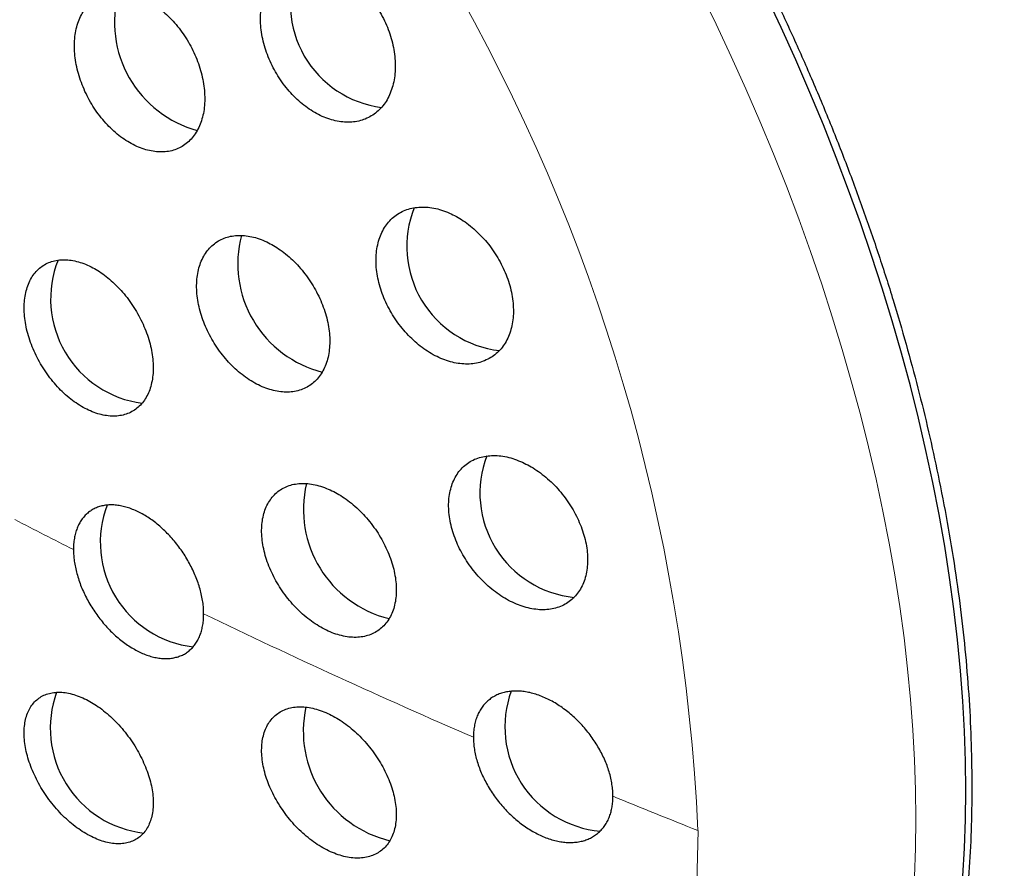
# Model space of a CAD drawing. Header units: millimetres. Extents: x 8 to 913, y 12 to 937.
# Tile 30 of 73: x 856 to 868, y 343 to 353. Entities that reach past the tile are written whole.
import ezdxf

# ---------------------------------------------------------------- set-up
doc = ezdxf.new("R2010")
doc.units = ezdxf.units.MM

msp = doc.modelspace()

# ---------------------------------------------------------------- linework, layer by layer
at = {"color": 252, "linetype": 'Continuous', "lineweight": 0, "flags": 128}
for points in [[(864.396, 353.656), (864.579, 353.282), (864.756, 352.905), (864.927, 352.527), (865.092, 352.148), (865.25, 351.767), (865.401, 351.386), (865.546, 351.004), (865.684, 350.622), (865.815, 350.239), (865.939, 349.857), (866.056, 349.475), (866.165, 349.094), (866.268, 348.714), (866.363, 348.336), (866.451, 347.958), (866.531, 347.583), (866.604, 347.209), (866.67, 346.838), (866.727, 346.469), (866.778, 346.103), (866.82, 345.74), (866.855, 345.38), (866.882, 345.024), (866.901, 344.671), (866.913, 344.323), (866.917, 343.979), (866.913, 343.639), (866.901, 343.304)], [(864.367, 343.845), (864.363, 343.54), (864.353, 343.239)]]:
    msp.add_lwpolyline(points, dxfattribs=at)
at = {"color": 7, "linetype": 'Continuous', "lineweight": 30, "flags": 128}
msp.add_lwpolyline([(867.466, 343.311), (867.486, 343.641), (867.497, 343.976), (867.501, 344.316), (867.497, 344.66), (867.486, 345.009), (867.466, 345.361), (867.439, 345.717), (867.404, 346.077), (867.362, 346.44), (867.312, 346.806), (867.254, 347.175), (867.188, 347.546), (867.116, 347.92), (867.035, 348.295), (866.947, 348.673), (866.852, 349.052), (866.75, 349.432), (866.64, 349.813), (866.523, 350.194), (866.399, 350.577), (866.268, 350.959), (866.13, 351.341), (865.985, 351.723), (865.834, 352.105), (865.676, 352.485), (865.511, 352.864), (865.34, 353.242), (865.163, 353.619)], dxfattribs=at)
at = {"color": 252, "linetype": 'Continuous', "lineweight": 0}
for centre, radius, start, end in [((842.33, 342.848), 22.059, 2.5908, 57.4092), ((894.016, 420.063), 81.759, 242.58665, 243.12566), ((896.853, 425.899), 88.248, 244.29892, 246.55254), ((899.509, 432.088), 94.983, 247.63771, 248.28538)]:
    msp.add_arc(centre, radius, start, end, dxfattribs=at)
at = {"color": 7, "linetype": 'Continuous', "lineweight": 30}
for centre, radius, start, end in [((860.821, 353.524), 1.226, 157.4451, 262.6648), ((858.852, 353.307), 1.314, 164.7098, 254.8193), ((862.187, 350.682), 1.228, 158.3679, 263.2599), ((860.288, 350.48), 1.307, 165.3252, 255.9227), ((858.022, 350.068), 1.231, 158.3504, 262.6193), ((863.04, 347.794), 1.225, 159.068, 264.2694), ((861.064, 347.603), 1.314, 166.6219, 256.3668), ((858.604, 347.219), 1.232, 159.2937, 263.212), ((858.021, 345.043), 1.234, 159.9908, 263.481), ((863.331, 345.058), 1.224, 159.9183, 264.9582), ((861.064, 345.008), 1.316, 167.5361, 256.7519)]:
    msp.add_arc(centre, radius, start, end, dxfattribs=at)
for points, knots in [([(881.385, 340.069), (881.385, 340.13), (881.385, 340.247), (881.384, 340.412), (881.383, 340.559), (881.382, 340.69), (881.38, 340.803), (881.379, 340.899), (881.377, 340.978), (881.376, 341.04), (881.375, 341.089), (881.375, 341.13), (881.374, 341.169), (881.373, 341.215), (881.371, 341.271), (881.37, 341.34), (881.368, 341.413), (881.366, 341.493), (881.363, 341.581), (881.361, 341.672), (881.357, 341.768), (881.354, 341.868), (881.35, 341.978), (881.346, 342.091), (881.341, 342.198), (881.336, 342.309), (881.331, 342.429), (881.324, 342.563), (881.318, 342.692), (881.311, 342.811), (881.305, 342.92), (881.299, 343.025), (881.291, 343.143), (881.282, 343.283), (881.271, 343.449), (881.257, 343.63), (881.242, 343.824), (881.229, 343.99), (881.217, 344.119), (881.21, 344.201), (881.204, 344.273), (881.197, 344.341), (881.191, 344.409), (881.184, 344.479), (881.177, 344.549), (881.169, 344.631), (881.159, 344.728), (881.148, 344.839), (881.135, 344.951), (881.124, 345.055), (881.112, 345.155), (881.101, 345.251), (881.091, 345.341), (881.081, 345.417), (881.072, 345.493), (881.061, 345.581), (881.048, 345.682), (881.034, 345.789), (881.02, 345.892), (881.006, 345.993), (880.991, 346.1), (880.976, 346.206), (880.961, 346.309), (880.946, 346.407), (880.93, 346.507), (880.915, 346.606), (880.902, 346.688), (880.891, 346.757), (880.881, 346.818), (880.871, 346.877), (880.862, 346.93), (880.854, 346.978), (880.846, 347.028), (880.836, 347.084), (880.826, 347.145), (880.812, 347.224), (880.793, 347.33), (880.769, 347.458), (880.744, 347.592), (880.718, 347.726), (880.692, 347.86), (880.666, 347.989), (880.644, 348.099), (880.624, 348.193), (880.606, 348.279), (880.588, 348.361), (880.571, 348.44), (880.554, 348.519), (880.532, 348.617), (880.505, 348.734), (880.475, 348.866), (880.442, 349.003), (880.413, 349.123), (880.385, 349.235), (880.363, 349.325), (880.344, 349.401), (880.326, 349.47), (880.308, 349.542), (880.285, 349.629), (880.263, 349.711), (880.245, 349.779), (880.232, 349.828), (880.219, 349.877), (880.203, 349.933), (880.186, 349.995), (880.169, 350.056), (880.154, 350.111), (880.14, 350.16), (880.127, 350.205), (880.115, 350.248), (880.101, 350.296), (880.083, 350.357), (880.064, 350.423), (880.044, 350.491), (880.023, 350.561), (880.001, 350.634), (879.979, 350.706), (879.96, 350.769), (879.943, 350.825), (879.925, 350.88), (879.907, 350.937), (879.888, 350.998), (879.87, 351.055), (879.854, 351.104), (879.84, 351.148), (879.826, 351.19), (879.813, 351.231), (879.797, 351.279), (879.777, 351.341), (879.754, 351.408), (879.732, 351.473), (879.714, 351.528), (879.695, 351.583), (879.673, 351.648), (879.649, 351.716), (879.629, 351.775), (879.613, 351.82), (879.599, 351.859), (879.584, 351.901), (879.567, 351.949), (879.546, 352.006), (879.525, 352.066), (879.505, 352.119), (879.489, 352.163), (879.475, 352.202), (879.46, 352.242), (879.443, 352.289), (879.421, 352.346), (879.398, 352.406), (879.377, 352.462), (879.358, 352.511), (879.34, 352.56), (879.318, 352.615), (879.292, 352.682), (879.263, 352.758), (879.232, 352.834), (879.205, 352.902), (879.18, 352.965), (879.153, 353.03), (879.122, 353.106), (879.09, 353.185), (879.059, 353.258), (879.033, 353.321), (879.009, 353.378), (878.984, 353.436), (878.957, 353.5), (878.927, 353.569), (878.896, 353.64), (878.867, 353.706), (878.842, 353.763), (878.819, 353.815), (878.793, 353.873), (878.761, 353.946), (878.72, 354.035), (878.677, 354.13), (878.635, 354.22), (878.598, 354.299), (878.564, 354.373), (878.527, 354.45), (878.49, 354.528), (878.452, 354.607), (878.415, 354.684), (878.379, 354.757), (878.34, 354.836), (878.297, 354.922), (878.248, 355.02), (878.194, 355.127), (878.134, 355.243), (878.073, 355.362), (878.014, 355.472), (877.964, 355.567), (877.92, 355.65), (877.878, 355.726), (877.834, 355.808), (877.784, 355.898), (877.731, 355.994), (877.678, 356.088), (877.618, 356.194), (877.55, 356.314), (877.471, 356.449), (877.387, 356.593), (877.303, 356.734), (877.22, 356.871), (877.147, 356.991), (877.077, 357.102), (877.007, 357.214), (876.933, 357.331), (876.852, 357.457), (876.764, 357.592), (876.668, 357.737), (876.571, 357.883), (876.479, 358.018), (876.388, 358.149), (876.297, 358.281), (876.201, 358.415), (876.104, 358.551), (876.001, 358.692), (875.861, 358.882), (875.687, 359.113), (875.487, 359.37), (875.292, 359.615), (875.096, 359.854), (874.89, 360.101), (874.667, 360.359), (874.425, 360.632), (874.171, 360.909), (873.911, 361.185), (873.651, 361.451), (873.393, 361.708), (873.136, 361.957), (872.891, 362.186), (872.658, 362.398), (872.438, 362.593), (872.216, 362.786), (871.991, 362.975), (871.766, 363.16), (871.537, 363.343), (871.319, 363.513), (871.108, 363.673), (870.91, 363.82), (870.711, 363.964), (870.51, 364.107), (870.307, 364.247), (870.108, 364.38), (869.914, 364.508), (869.723, 364.631), (869.53, 364.753), (869.336, 364.872), (869.141, 364.988), (868.945, 365.103), (868.741, 365.219), (868.532, 365.335), (868.321, 365.449), (868.119, 365.555), (867.924, 365.655), (867.736, 365.748), (867.551, 365.838), (867.379, 365.919), (867.221, 365.993), (867.072, 366.06), (866.914, 366.13), (866.746, 366.202), (866.577, 366.274), (866.415, 366.34), (866.266, 366.4), (866.128, 366.454), (865.994, 366.506), (865.859, 366.556), (865.72, 366.608), (865.571, 366.661), (865.421, 366.713), (865.276, 366.763), (865.147, 366.806), (865.025, 366.845), (864.909, 366.882), (864.794, 366.918), (864.678, 366.953), (864.558, 366.989), (864.431, 367.026), (864.299, 367.064), (864.173, 367.098), (864.056, 367.13), (863.947, 367.158), (863.839, 367.186), (863.726, 367.214), (863.6, 367.245), (863.463, 367.278), (863.32, 367.31), (863.188, 367.339), (863.067, 367.365), (862.965, 367.386), (862.872, 367.405), (862.786, 367.422), (862.69, 367.44), (862.588, 367.459), (862.489, 367.477), (862.398, 367.493), (862.316, 367.507), (862.235, 367.521), (862.149, 367.535), (862.051, 367.55), (861.942, 367.567), (861.825, 367.584), (861.714, 367.6), (861.616, 367.613), (861.525, 367.624), (861.427, 367.637), (861.314, 367.65), (861.191, 367.664), (861.07, 367.677), (860.964, 367.687), (860.875, 367.696), (860.793, 367.703), (860.704, 367.711), (860.604, 367.719), (860.5, 367.727), (860.4, 367.734), (860.314, 367.739), (860.237, 367.744), (860.161, 367.748), (860.077, 367.753), (859.983, 367.758), (859.886, 367.762), (859.796, 367.765), (859.717, 367.768), (859.643, 367.77), (859.567, 367.772), (859.481, 367.774), (859.386, 367.776), (859.292, 367.777), (859.208, 367.778), (859.135, 367.778), (859.065, 367.778), (858.99, 367.778), (858.851, 367.777), (858.669, 367.774), (858.427, 367.767), (858.205, 367.759), (857.96, 367.746), (857.739, 367.732), (857.499, 367.714), (857.306, 367.698), (857.144, 367.682), (857.018, 367.669), (856.886, 367.655), (856.753, 367.64), (856.629, 367.625), (856.5, 367.608), (856.388, 367.593), (856.3, 367.581), (856.25, 367.574), (856.204, 367.567), (856.154, 367.56), (856.096, 367.551), (856.029, 367.541), (855.956, 367.529), (855.884, 367.518), (855.814, 367.506), (855.744, 367.495), (855.637, 367.476), (855.505, 367.453), (855.346, 367.423), (855.191, 367.393), (855.035, 367.362), (854.874, 367.328), (854.723, 367.295), (854.562, 367.259), (854.401, 367.221), (854.222, 367.178), (854.026, 367.128), (853.84, 367.079), (853.646, 367.027), (853.474, 366.978), (853.312, 366.931), (853.183, 366.892), (853.078, 366.86), (852.978, 366.829), (852.871, 366.795), (852.761, 366.76), (852.647, 366.723), (852.539, 366.687), (852.446, 366.655), (852.38, 366.633), (852.336, 366.618), (852.287, 366.601), (852.23, 366.58), (852.169, 366.559), (852.115, 366.54), (852.069, 366.523), (852.024, 366.507), (851.973, 366.488), (851.917, 366.468), (851.859, 366.446), (851.804, 366.426), (851.756, 366.408), (851.711, 366.391), (851.662, 366.372), (851.602, 366.349), (851.537, 366.324), (851.477, 366.3), (851.422, 366.279), (851.364, 366.255), (851.299, 366.229), (851.238, 366.205), (851.186, 366.184), (851.144, 366.166), (851.102, 366.149), (851.054, 366.129), (850.995, 366.105), (850.926, 366.075), (850.857, 366.046), (850.796, 366.02), (850.746, 365.998), (850.703, 365.98), (850.661, 365.961), (850.611, 365.939), (850.55, 365.912), (850.49, 365.885), (850.438, 365.862), (850.391, 365.841), (850.338, 365.817), (850.278, 365.789), (850.219, 365.762), (850.169, 365.739), (850.116, 365.715), (850.054, 365.685), (849.98, 365.65), (849.908, 365.616), (849.84, 365.583), (849.78, 365.554), (849.722, 365.525), (849.667, 365.498), (849.617, 365.473), (849.572, 365.451), (849.527, 365.428), (849.457, 365.394), (849.373, 365.351), (849.285, 365.306), (849.215, 365.269), (849.152, 365.236), (849.079, 365.198), (849, 365.156), (848.923, 365.115), (848.86, 365.081), (848.803, 365.05), (848.752, 365.022), (848.706, 364.997), (848.668, 364.976), (848.633, 364.956), (848.594, 364.935), (848.549, 364.91), (848.495, 364.879), (848.428, 364.841), (848.348, 364.796), (848.29, 364.762), (848.259, 364.744)], [0, 0, 0, 0, 0.003851, 0.007337, 0.010461, 0.013224, 0.015626, 0.01767, 0.019355, 0.020682, 0.021656, 0.022491, 0.023312, 0.024122, 0.025462, 0.026915, 0.028494, 0.030197, 0.032028, 0.034143, 0.036064, 0.038213, 0.04059, 0.043169, 0.045521, 0.047501, 0.050376, 0.053306, 0.056187, 0.05877, 0.061073, 0.063329, 0.065588, 0.068808, 0.07247, 0.076502, 0.080662, 0.08529, 0.087409, 0.089203, 0.090708, 0.092187, 0.093696, 0.095235, 0.096789, 0.098345, 0.100667, 0.103234, 0.105721, 0.108094, 0.11015, 0.112407, 0.114496, 0.11615, 0.117547, 0.11954, 0.122004, 0.124366, 0.126654, 0.128903, 0.131156, 0.133823, 0.136042, 0.138036, 0.140469, 0.142788, 0.144707, 0.145952, 0.147406, 0.148801, 0.149982, 0.150968, 0.15204, 0.153319, 0.154775, 0.156101, 0.15866, 0.161941, 0.164791, 0.167663, 0.171021, 0.173885, 0.176324, 0.178424, 0.180264, 0.182172, 0.183941, 0.185605, 0.187502, 0.190547, 0.193561, 0.196361, 0.199691, 0.201861, 0.203959, 0.205766, 0.207014, 0.208623, 0.210603, 0.21288, 0.21419, 0.215206, 0.216183, 0.217493, 0.219005, 0.220373, 0.221577, 0.222725, 0.223718, 0.224561, 0.22554, 0.226892, 0.22875, 0.230089, 0.231534, 0.233415, 0.235031, 0.236391, 0.237691, 0.238747, 0.240104, 0.24157, 0.24285, 0.24394, 0.244867, 0.245848, 0.246712, 0.247683, 0.249063, 0.250844, 0.252251, 0.253426, 0.254523, 0.255979, 0.257819, 0.259046, 0.259983, 0.260829, 0.261719, 0.262762, 0.2641, 0.26555, 0.266758, 0.267676, 0.268515, 0.269366, 0.270362, 0.271675, 0.273186, 0.274437, 0.275396, 0.276534, 0.277679, 0.279126, 0.281025, 0.282752, 0.284258, 0.285567, 0.286984, 0.288681, 0.29063, 0.292301, 0.293604, 0.294831, 0.296139, 0.297506, 0.299079, 0.300805, 0.302279, 0.303486, 0.304626, 0.305751, 0.307407, 0.309482, 0.311754, 0.313785, 0.31548, 0.317085, 0.31876, 0.320621, 0.322327, 0.324078, 0.325766, 0.327218, 0.329375, 0.33154, 0.333875, 0.336561, 0.339371, 0.341891, 0.34407, 0.345798, 0.347499, 0.349277, 0.351373, 0.353626, 0.35581, 0.357815, 0.360903, 0.364004, 0.367111, 0.370771, 0.37377, 0.376594, 0.379089, 0.381529, 0.384425, 0.387236, 0.390374, 0.393917, 0.397451, 0.400661, 0.403539, 0.406769, 0.410028, 0.413188, 0.416476, 0.420219, 0.42696, 0.433242, 0.439096, 0.44505, 0.451024, 0.457599, 0.464647, 0.471871, 0.47907, 0.486248, 0.493068, 0.49974, 0.506519, 0.512044, 0.517572, 0.523101, 0.528629, 0.534153, 0.53943, 0.545126, 0.549709, 0.5543, 0.5589, 0.56351, 0.568131, 0.572696, 0.576915, 0.581138, 0.585401, 0.589655, 0.593901, 0.598062, 0.602331, 0.607027, 0.611368, 0.615701, 0.619766, 0.623541, 0.627376, 0.631204, 0.634145, 0.637067, 0.640301, 0.643739, 0.647197, 0.65052, 0.65345, 0.656086, 0.658767, 0.661429, 0.664072, 0.666997, 0.670194, 0.672907, 0.675479, 0.677757, 0.680003, 0.682247, 0.684429, 0.686702, 0.689194, 0.691789, 0.694283, 0.696482, 0.69849, 0.700506, 0.70267, 0.704956, 0.707706, 0.710503, 0.713043, 0.715212, 0.717373, 0.718854, 0.720447, 0.722265, 0.724256, 0.726211, 0.727871, 0.729357, 0.730797, 0.732449, 0.7342, 0.736279, 0.738602, 0.740764, 0.742457, 0.744083, 0.745879, 0.747964, 0.750366, 0.752732, 0.754754, 0.756229, 0.757701, 0.759328, 0.761198, 0.763257, 0.765119, 0.766725, 0.768054, 0.769406, 0.770953, 0.772722, 0.774639, 0.776295, 0.77773, 0.779059, 0.780377, 0.781943, 0.783812, 0.785655, 0.787193, 0.788468, 0.789702, 0.791051, 0.792627, 0.797431, 0.801126, 0.806079, 0.809764, 0.814711, 0.81839, 0.823114, 0.825435, 0.827412, 0.830175, 0.832782, 0.834834, 0.837113, 0.840019, 0.841124, 0.842005, 0.842849, 0.843707, 0.844781, 0.846126, 0.847445, 0.848916, 0.850164, 0.851363, 0.852879, 0.856199, 0.858789, 0.861895, 0.864979, 0.867637, 0.87102, 0.873608, 0.876752, 0.88021, 0.883874, 0.887945, 0.890969, 0.894968, 0.897932, 0.900352, 0.902427, 0.904066, 0.906185, 0.908664, 0.910477, 0.912854, 0.91502, 0.91592, 0.916702, 0.917621, 0.918795, 0.920105, 0.921169, 0.921989, 0.922823, 0.923844, 0.925007, 0.926159, 0.927276, 0.928232, 0.929024, 0.929956, 0.931141, 0.932633, 0.933796, 0.934731, 0.935912, 0.937299, 0.938609, 0.939563, 0.940416, 0.941167, 0.94206, 0.94328, 0.94472, 0.946236, 0.947447, 0.948424, 0.949281, 0.950031, 0.950995, 0.952317, 0.9537, 0.954677, 0.955475, 0.956537, 0.957918, 0.959175, 0.960127, 0.960969, 0.962404, 0.963976, 0.965505, 0.96686, 0.968147, 0.969224, 0.970463, 0.971529, 0.972354, 0.973207, 0.974366, 0.976672, 0.978469, 0.979832, 0.981066, 0.982448, 0.984419, 0.985992, 0.987343, 0.988409, 0.989583, 0.990557, 0.991309, 0.991988, 0.992816, 0.993737, 0.994873, 0.996296, 0.998005, 1, 1, 1, 1]), ([(856.481, 363.822), (856.617, 363.738), (856.888, 363.572), (857.294, 363.302), (857.699, 363.017), (858.103, 362.716), (858.501, 362.401), (858.894, 362.074), (859.282, 361.735), (859.665, 361.382), (860.047, 361.014), (860.427, 360.63), (860.803, 360.232), (861.173, 359.822), (861.537, 359.399), (861.892, 358.969), (862.237, 358.531), (862.573, 358.086), (862.901, 357.632), (863.223, 357.166), (863.538, 356.69), (863.845, 356.203), (864.142, 355.71), (864.429, 355.211), (864.704, 354.708), (864.967, 354.204), (865.217, 353.699), (865.456, 353.19), (865.685, 352.675), (865.903, 352.155), (866.11, 351.63), (866.304, 351.105), (866.485, 350.579), (866.652, 350.056), (866.804, 349.537), (866.942, 349.024), (867.068, 348.513), (867.141, 348.174), (867.177, 348.005)], [0, 0, 0, 0, 0.028031, 0.056014, 0.083985, 0.111983, 0.140027, 0.167531, 0.195005, 0.222483, 0.25, 0.278035, 0.30602, 0.333991, 0.361985, 0.390027, 0.417531, 0.445005, 0.472483, 0.5, 0.528035, 0.55602, 0.583991, 0.611985, 0.640027, 0.667531, 0.695005, 0.722483, 0.75, 0.778035, 0.80602, 0.833991, 0.861985, 0.890024, 0.917525, 0.944999, 0.972479, 1, 1, 1, 1]), ([(860.113, 353.931), (860.084, 353.944), (860.024, 353.969), (859.935, 353.993), (859.847, 354.005), (859.762, 354.005), (859.68, 353.994), (859.603, 353.971), (859.531, 353.936), (859.466, 353.89), (859.407, 353.833), (859.357, 353.766), (859.316, 353.691), (859.283, 353.607), (859.261, 353.516), (859.249, 353.42), (859.246, 353.319), (859.254, 353.215), (859.272, 353.11), (859.3, 353.004), (859.337, 352.9), (859.382, 352.798), (859.436, 352.7), (859.497, 352.606), (859.564, 352.519), (859.637, 352.438), (859.715, 352.366), (859.797, 352.302), (859.882, 352.247), (859.969, 352.202), (860.057, 352.169), (860.145, 352.146), (860.231, 352.135), (860.316, 352.135), (860.397, 352.147), (860.474, 352.171), (860.545, 352.207), (860.61, 352.254), (860.668, 352.311), (860.718, 352.378), (860.759, 352.455), (860.79, 352.539), (860.812, 352.63), (860.824, 352.727), (860.825, 352.828), (860.817, 352.932), (860.798, 353.037), (860.77, 353.143), (860.733, 353.247), (860.687, 353.349), (860.632, 353.447), (860.571, 353.54), (860.503, 353.627), (860.43, 353.707), (860.352, 353.779), (860.272, 353.841), (860.192, 353.892), (860.14, 353.918), (860.113, 353.931)], [0, 0, 0, 0, 0.01803, 0.036119, 0.05415, 0.072174, 0.090256, 0.108281, 0.126425, 0.144626, 0.16277, 0.180963, 0.199214, 0.217407, 0.235509, 0.253669, 0.27177, 0.289683, 0.307653, 0.325564, 0.343274, 0.361041, 0.378751, 0.396335, 0.413975, 0.43156, 0.449147, 0.46679, 0.484379, 0.502094, 0.519866, 0.537583, 0.555498, 0.573469, 0.591385, 0.609486, 0.627645, 0.645746, 0.663939, 0.68219, 0.700382, 0.718527, 0.736731, 0.754875, 0.772854, 0.790891, 0.808869, 0.826638, 0.844464, 0.862233, 0.879843, 0.897509, 0.915119, 0.932689, 0.950315, 0.967886, 0.983943, 1, 1, 1, 1]), ([(857.895, 353.573), (857.866, 353.586), (857.809, 353.612), (857.723, 353.637), (857.639, 353.652), (857.557, 353.654), (857.479, 353.644), (857.405, 353.623), (857.336, 353.591), (857.274, 353.547), (857.219, 353.492), (857.171, 353.428), (857.132, 353.355), (857.102, 353.273), (857.081, 353.184), (857.07, 353.09), (857.069, 352.99), (857.077, 352.888), (857.095, 352.783), (857.123, 352.678), (857.159, 352.573), (857.204, 352.471), (857.256, 352.371), (857.316, 352.277), (857.382, 352.187), (857.454, 352.105), (857.53, 352.03), (857.61, 351.964), (857.693, 351.908), (857.777, 351.861), (857.863, 351.825), (857.948, 351.801), (858.031, 351.788), (858.113, 351.786), (858.191, 351.796), (858.264, 351.818), (858.332, 351.851), (858.394, 351.896), (858.449, 351.951), (858.496, 352.016), (858.534, 352.09), (858.564, 352.172), (858.584, 352.261), (858.595, 352.356), (858.595, 352.456), (858.586, 352.558), (858.568, 352.663), (858.54, 352.769), (858.503, 352.873), (858.458, 352.976), (858.405, 353.075), (858.344, 353.169), (858.278, 353.258), (858.206, 353.34), (858.129, 353.414), (858.051, 353.477), (857.973, 353.531), (857.921, 353.559), (857.895, 353.573)], [0, 0, 0, 0, 0.017937, 0.035932, 0.05387, 0.071803, 0.089793, 0.107727, 0.125735, 0.143801, 0.16181, 0.179866, 0.19798, 0.216035, 0.234061, 0.252144, 0.270169, 0.288099, 0.306087, 0.324016, 0.341829, 0.359699, 0.377511, 0.395236, 0.413018, 0.430744, 0.448449, 0.466211, 0.483916, 0.501677, 0.519494, 0.537256, 0.555123, 0.573047, 0.590915, 0.608895, 0.626932, 0.644912, 0.662961, 0.681067, 0.699116, 0.71716, 0.735261, 0.753304, 0.77127, 0.789293, 0.807257, 0.825106, 0.843012, 0.860861, 0.878607, 0.89641, 0.914156, 0.931858, 0.949617, 0.96732, 0.98366, 1, 1, 1, 1]), ([(861.458, 351.072), (861.427, 351.084), (861.366, 351.109), (861.275, 351.132), (861.186, 351.143), (861.099, 351.143), (861.017, 351.131), (860.939, 351.107), (860.868, 351.072), (860.803, 351.026), (860.745, 350.969), (860.697, 350.903), (860.657, 350.828), (860.628, 350.745), (860.608, 350.656), (860.598, 350.561), (860.599, 350.462), (860.61, 350.361), (860.631, 350.258), (860.662, 350.155), (860.701, 350.053), (860.75, 349.954), (860.806, 349.857), (860.87, 349.766), (860.94, 349.681), (861.016, 349.601), (861.096, 349.53), (861.181, 349.467), (861.268, 349.413), (861.358, 349.37), (861.448, 349.337), (861.538, 349.315), (861.626, 349.304), (861.712, 349.305), (861.794, 349.318), (861.871, 349.343), (861.942, 349.379), (862.007, 349.425), (862.063, 349.483), (862.112, 349.55), (862.151, 349.625), (862.18, 349.709), (862.199, 349.798), (862.208, 349.893), (862.206, 349.992), (862.194, 350.094), (862.173, 350.197), (862.142, 350.3), (862.101, 350.401), (862.053, 350.501), (861.996, 350.597), (861.932, 350.688), (861.861, 350.773), (861.785, 350.851), (861.704, 350.922), (861.622, 350.983), (861.539, 351.033), (861.485, 351.059), (861.458, 351.072)], [0, 0, 0, 0, 0.018143, 0.036343, 0.054487, 0.072626, 0.090823, 0.108963, 0.127157, 0.14541, 0.163603, 0.181736, 0.199928, 0.21806, 0.236019, 0.254036, 0.271993, 0.289744, 0.307552, 0.325303, 0.342904, 0.360563, 0.378165, 0.39574, 0.41337, 0.430946, 0.448625, 0.466359, 0.484039, 0.501908, 0.519833, 0.537703, 0.555769, 0.573892, 0.591958, 0.610141, 0.628383, 0.646566, 0.664734, 0.68296, 0.701127, 0.71915, 0.737231, 0.755253, 0.773067, 0.790939, 0.808752, 0.826388, 0.844081, 0.861718, 0.879285, 0.896908, 0.914475, 0.932108, 0.949797, 0.967432, 0.983716, 1, 1, 1, 1]), ([(859.32, 350.734), (859.29, 350.747), (859.231, 350.773), (859.144, 350.797), (859.058, 350.811), (858.975, 350.812), (858.896, 350.802), (858.821, 350.781), (858.753, 350.747), (858.691, 350.703), (858.637, 350.649), (858.591, 350.585), (858.553, 350.512), (858.525, 350.432), (858.507, 350.344), (858.499, 350.251), (858.5, 350.154), (858.511, 350.053), (858.532, 349.95), (858.563, 349.847), (858.602, 349.745), (858.65, 349.645), (858.705, 349.548), (858.768, 349.455), (858.837, 349.368), (858.911, 349.287), (858.99, 349.214), (859.073, 349.149), (859.158, 349.094), (859.245, 349.048), (859.333, 349.014), (859.42, 348.99), (859.505, 348.977), (859.588, 348.976), (859.667, 348.987), (859.741, 349.009), (859.809, 349.043), (859.87, 349.088), (859.924, 349.143), (859.97, 349.207), (860.006, 349.281), (860.034, 349.362), (860.051, 349.45), (860.059, 349.543), (860.057, 349.641), (860.045, 349.742), (860.024, 349.844), (859.992, 349.947), (859.953, 350.049), (859.904, 350.15), (859.848, 350.246), (859.785, 350.339), (859.716, 350.426), (859.641, 350.506), (859.562, 350.578), (859.481, 350.641), (859.4, 350.694), (859.346, 350.721), (859.32, 350.734)], [0, 0, 0, 0, 0.018027, 0.036113, 0.05414, 0.072166, 0.090249, 0.108275, 0.126331, 0.144445, 0.162501, 0.180524, 0.198605, 0.216627, 0.234552, 0.252536, 0.270461, 0.288269, 0.306135, 0.323943, 0.341666, 0.359446, 0.377169, 0.394875, 0.412638, 0.430344, 0.448109, 0.465929, 0.483694, 0.501566, 0.519494, 0.537366, 0.55535, 0.573391, 0.591374, 0.609425, 0.627532, 0.645582, 0.663624, 0.681724, 0.699765, 0.717727, 0.735746, 0.753706, 0.771551, 0.789452, 0.807296, 0.825039, 0.842839, 0.860583, 0.878285, 0.896044, 0.913746, 0.931485, 0.94928, 0.967019, 0.983509, 1, 1, 1, 1]), ([(857.264, 350.444), (857.235, 350.457), (857.179, 350.483), (857.094, 350.509), (857.011, 350.525), (856.931, 350.528), (856.855, 350.52), (856.784, 350.501), (856.719, 350.47), (856.66, 350.428), (856.608, 350.376), (856.565, 350.314), (856.53, 350.243), (856.504, 350.164), (856.487, 350.078), (856.48, 349.986), (856.482, 349.89), (856.494, 349.79), (856.515, 349.688), (856.546, 349.585), (856.585, 349.482), (856.632, 349.382), (856.687, 349.284), (856.748, 349.19), (856.816, 349.101), (856.889, 349.019), (856.966, 348.945), (857.047, 348.878), (857.13, 348.821), (857.215, 348.774), (857.3, 348.737), (857.384, 348.711), (857.467, 348.697), (857.546, 348.694), (857.622, 348.703), (857.693, 348.724), (857.758, 348.755), (857.816, 348.798), (857.867, 348.851), (857.91, 348.913), (857.945, 348.984), (857.97, 349.064), (857.986, 349.15), (857.993, 349.242), (857.99, 349.339), (857.977, 349.439), (857.956, 349.541), (857.925, 349.644), (857.885, 349.747), (857.837, 349.847), (857.782, 349.945), (857.72, 350.038), (857.652, 350.127), (857.579, 350.208), (857.501, 350.282), (857.422, 350.347), (857.342, 350.401), (857.29, 350.429), (857.264, 350.444)], [0, 0, 0, 0, 0.017946, 0.035949, 0.053895, 0.07184, 0.089842, 0.107787, 0.125745, 0.143761, 0.16172, 0.179664, 0.197665, 0.215609, 0.233509, 0.251467, 0.269367, 0.287215, 0.30512, 0.322968, 0.340777, 0.358642, 0.376451, 0.394252, 0.412109, 0.42991, 0.447737, 0.46562, 0.483447, 0.501322, 0.519254, 0.53713, 0.555056, 0.573038, 0.590964, 0.60892, 0.626933, 0.644889, 0.662842, 0.680851, 0.698803, 0.71672, 0.734694, 0.75261, 0.770474, 0.788395, 0.806258, 0.824076, 0.841952, 0.85977, 0.877569, 0.895425, 0.913224, 0.931039, 0.948911, 0.966727, 0.983363, 1, 1, 1, 1]), ([(862.29, 348.165), (862.26, 348.177), (862.198, 348.202), (862.106, 348.224), (862.016, 348.236), (861.93, 348.235), (861.847, 348.223), (861.77, 348.2), (861.7, 348.165), (861.636, 348.119), (861.581, 348.064), (861.535, 347.998), (861.498, 347.925), (861.471, 347.844), (861.454, 347.757), (861.447, 347.665), (861.451, 347.568), (861.465, 347.469), (861.489, 347.369), (861.522, 347.268), (861.564, 347.169), (861.615, 347.071), (861.674, 346.977), (861.74, 346.887), (861.813, 346.802), (861.891, 346.724), (861.974, 346.654), (862.061, 346.591), (862.15, 346.538), (862.242, 346.495), (862.333, 346.462), (862.424, 346.44), (862.514, 346.429), (862.6, 346.43), (862.682, 346.443), (862.759, 346.467), (862.829, 346.503), (862.892, 346.549), (862.946, 346.605), (862.992, 346.671), (863.029, 346.745), (863.055, 346.826), (863.071, 346.914), (863.077, 347.007), (863.073, 347.103), (863.058, 347.202), (863.034, 347.303), (863, 347.403), (862.957, 347.503), (862.906, 347.6), (862.846, 347.694), (862.78, 347.784), (862.707, 347.868), (862.628, 347.945), (862.545, 348.016), (862.46, 348.076), (862.375, 348.127), (862.319, 348.152), (862.29, 348.165)], [0, 0, 0, 0, 0.018185, 0.036427, 0.054612, 0.072797, 0.091041, 0.109226, 0.127385, 0.145602, 0.163761, 0.181766, 0.199829, 0.217833, 0.23563, 0.253484, 0.27128, 0.288906, 0.30659, 0.324216, 0.341785, 0.35941, 0.37698, 0.394625, 0.412325, 0.429971, 0.447793, 0.46567, 0.483493, 0.501517, 0.519599, 0.537624, 0.555791, 0.574016, 0.592183, 0.610368, 0.62861, 0.646793, 0.664858, 0.682981, 0.701045, 0.718908, 0.736828, 0.75469, 0.77236, 0.790087, 0.807756, 0.825327, 0.842954, 0.860526, 0.878132, 0.895795, 0.913402, 0.931162, 0.948978, 0.966739, 0.983369, 1, 1, 1, 1]), ([(867.177, 348.005), (867.214, 347.821), (867.287, 347.452), (867.376, 346.906), (867.45, 346.366), (867.506, 345.834), (867.546, 345.308), (867.568, 344.79), (867.574, 344.28), (867.564, 343.781), (867.536, 343.294), (867.491, 342.818), (867.43, 342.354), (867.351, 341.901), (867.257, 341.462), (867.145, 341.038), (867.018, 340.629), (866.875, 340.235), (866.716, 339.857), (866.54, 339.494), (866.35, 339.149), (866.144, 338.821), (865.925, 338.512), (865.69, 338.222), (865.442, 337.95), (865.179, 337.697), (864.903, 337.464), (864.613, 337.252), (864.396, 337.108), (864.273, 337.041), (864.253, 337.031)], [0, 0, 0, 0, 0.036882, 0.073651, 0.110363, 0.147074, 0.183838, 0.22071, 0.257597, 0.294369, 0.331082, 0.367792, 0.404553, 0.441421, 0.478307, 0.515079, 0.551792, 0.588502, 0.625263, 0.662131, 0.699017, 0.735789, 0.772503, 0.809212, 0.845973, 0.882841, 0.919727, 0.9565, 0.993213, 1, 1, 1, 1]), ([(860.063, 347.832), (860.033, 347.845), (859.973, 347.87), (859.885, 347.894), (859.799, 347.908), (859.716, 347.909), (859.637, 347.9), (859.564, 347.879), (859.496, 347.846), (859.436, 347.803), (859.384, 347.75), (859.34, 347.687), (859.305, 347.616), (859.28, 347.537), (859.264, 347.451), (859.259, 347.361), (859.263, 347.265), (859.278, 347.167), (859.301, 347.067), (859.334, 346.966), (859.377, 346.866), (859.427, 346.768), (859.485, 346.672), (859.55, 346.581), (859.622, 346.495), (859.698, 346.415), (859.78, 346.343), (859.865, 346.279), (859.952, 346.224), (860.04, 346.178), (860.129, 346.144), (860.217, 346.12), (860.303, 346.107), (860.386, 346.106), (860.465, 346.117), (860.538, 346.139), (860.605, 346.172), (860.664, 346.216), (860.716, 346.27), (860.759, 346.333), (860.794, 346.405), (860.818, 346.484), (860.833, 346.57), (860.838, 346.661), (860.833, 346.756), (860.818, 346.855), (860.794, 346.955), (860.76, 347.056), (860.717, 347.156), (860.667, 347.254), (860.608, 347.349), (860.542, 347.44), (860.471, 347.526), (860.393, 347.605), (860.312, 347.677), (860.229, 347.739), (860.145, 347.792), (860.09, 347.819), (860.063, 347.832)], [0, 0, 0, 0, 0.018048, 0.036154, 0.054203, 0.072252, 0.090359, 0.108409, 0.126429, 0.144508, 0.162528, 0.18045, 0.19843, 0.216352, 0.234157, 0.25202, 0.269825, 0.287546, 0.305324, 0.323046, 0.340753, 0.358516, 0.376223, 0.39399, 0.411813, 0.42958, 0.447456, 0.465388, 0.483263, 0.50125, 0.519293, 0.53728, 0.555331, 0.57344, 0.591491, 0.609531, 0.627629, 0.645669, 0.663627, 0.681643, 0.699601, 0.717442, 0.73534, 0.75318, 0.770921, 0.788719, 0.80646, 0.824162, 0.841921, 0.859624, 0.877364, 0.895161, 0.912903, 0.930742, 0.948637, 0.966477, 0.983238, 1, 1, 1, 1]), ([(858.582, 346.381), (858.582, 346.404), (858.581, 346.45), (858.573, 346.521), (858.559, 346.596), (858.541, 346.671), (858.517, 346.747), (858.489, 346.822), (858.455, 346.897), (858.417, 346.972), (858.375, 347.044), (858.33, 347.115), (858.28, 347.183), (858.227, 347.248), (858.171, 347.31), (858.113, 347.368), (858.053, 347.421), (857.99, 347.47), (857.927, 347.514), (857.864, 347.552), (857.799, 347.585), (857.734, 347.612), (857.671, 347.633), (857.609, 347.648), (857.547, 347.656), (857.488, 347.658), (857.431, 347.653), (857.377, 347.642), (857.326, 347.625), (857.278, 347.601), (857.235, 347.571), (857.196, 347.536), (857.161, 347.495), (857.131, 347.449), (857.106, 347.398), (857.086, 347.342), (857.071, 347.282), (857.06, 347.213), (857.059, 347.162), (857.058, 347.134)], [0, 0, 0, 0, 0.0262721, 0.0527268, 0.0797575, 0.1069872, 0.1332592, 0.1600002, 0.1867413, 0.2139673, 0.2402761, 0.2670531, 0.2938302, 0.3210913, 0.3474753, 0.374329, 0.4011827, 0.4285222, 0.454976, 0.481613, 0.5088278, 0.5362421, 0.5627296, 0.5894011, 0.6166533, 0.6441062, 0.6705764, 0.6972309, 0.7244676, 0.7519058, 0.7783151, 0.8051993, 0.8320835, 0.8594599, 0.8857917, 0.9125966, 0.9394015, 0.9666965, 1, 1, 1, 1]), ([(857.058, 347.134), (857.059, 347.101), (857.061, 347.046), (857.073, 346.964), (857.088, 346.89), (857.109, 346.814), (857.134, 346.738), (857.165, 346.663), (857.2, 346.588), (857.239, 346.514), (857.283, 346.442), (857.33, 346.373), (857.381, 346.306), (857.435, 346.242), (857.492, 346.181), (857.551, 346.125), (857.612, 346.074), (857.675, 346.027), (857.739, 345.985), (857.803, 345.949), (857.867, 345.918), (857.932, 345.894), (857.995, 345.875), (858.057, 345.864), (858.117, 345.858), (858.176, 345.859), (858.232, 345.866), (858.284, 345.88), (858.334, 345.899), (858.38, 345.925), (858.422, 345.958), (858.459, 345.995), (858.492, 346.038), (858.52, 346.086), (858.543, 346.139), (858.56, 346.194), (858.573, 346.253), (858.581, 346.315), (858.582, 346.359), (858.582, 346.381)], [0, 0, 0, 0, 0.037627, 0.063882, 0.09032, 0.117332, 0.144542, 0.170815, 0.19727, 0.224298, 0.251523, 0.277857, 0.304372, 0.331461, 0.358748, 0.385159, 0.411752, 0.438921, 0.466289, 0.49276, 0.519414, 0.546647, 0.57408, 0.600568, 0.627239, 0.654492, 0.681946, 0.708399, 0.735037, 0.762256, 0.789678, 0.81606, 0.842627, 0.869774, 0.897123, 0.92242, 0.94788, 0.973852, 1, 1, 1, 1]), ([(846.871, 345.469), (846.925, 345.374), (847.002, 345.242), (847.118, 345.048), (847.218, 344.884), (847.339, 344.688), (847.467, 344.485), (847.604, 344.272), (847.748, 344.054), (847.897, 343.832), (848.051, 343.608), (848.21, 343.382), (848.373, 343.156), (848.541, 342.929), (848.711, 342.703), (848.885, 342.478), (849.063, 342.253), (849.243, 342.031), (849.426, 341.81), (849.613, 341.591), (849.801, 341.374), (849.993, 341.159), (850.187, 340.947), (850.383, 340.738), (850.582, 340.531), (850.783, 340.328), (850.986, 340.127), (851.191, 339.93), (851.398, 339.736), (851.606, 339.546), (851.817, 339.359), (852.03, 339.176), (852.244, 338.996), (852.459, 338.821), (852.677, 338.649), (852.895, 338.481), (853.115, 338.318), (853.336, 338.159), (853.559, 338.004), (853.783, 337.853), (854.007, 337.707), (854.233, 337.566), (854.46, 337.429), (854.687, 337.297), (854.916, 337.17), (855.145, 337.048), (855.374, 336.93), (855.604, 336.818), (855.835, 336.711), (856.065, 336.609), (856.296, 336.512), (856.528, 336.421), (856.759, 336.335), (856.99, 336.255), (857.221, 336.18), (857.451, 336.111), (857.682, 336.047), (857.911, 335.989), (858.14, 335.937), (858.369, 335.89), (858.596, 335.85), (858.823, 335.815), (859.048, 335.786), (859.272, 335.763), (859.495, 335.746), (859.717, 335.734), (859.937, 335.729), (860.155, 335.729), (860.372, 335.736), (860.587, 335.748), (860.8, 335.766), (861.011, 335.79), (861.22, 335.819), (861.427, 335.855), (861.632, 335.896), (861.835, 335.943), (862.035, 335.995), (862.233, 336.054), (862.428, 336.118), (862.621, 336.187), (862.811, 336.262), (862.999, 336.343), (863.184, 336.43), (863.366, 336.522), (863.505, 336.597), (863.583, 336.642), (863.602, 336.654)], [0, 0, 0, 0, 0.013406, 0.018786, 0.027726, 0.037006, 0.04696, 0.057351, 0.068084, 0.079082, 0.090291, 0.101672, 0.113194, 0.124834, 0.136574, 0.1484, 0.160301, 0.172267, 0.184291, 0.196366, 0.208487, 0.22065, 0.232851, 0.245087, 0.257355, 0.269653, 0.281978, 0.29433, 0.306706, 0.319105, 0.331526, 0.343967, 0.356428, 0.368908, 0.381405, 0.393919, 0.406449, 0.418994, 0.431553, 0.444125, 0.45671, 0.469305, 0.481911, 0.494525, 0.507147, 0.519774, 0.532406, 0.545039, 0.557673, 0.570305, 0.582933, 0.595555, 0.608167, 0.620768, 0.633355, 0.645924, 0.658474, 0.671001, 0.683502, 0.695974, 0.708415, 0.720822, 0.733193, 0.745526, 0.757819, 0.770071, 0.78228, 0.794446, 0.806569, 0.818649, 0.830687, 0.842684, 0.854641, 0.86656, 0.878444, 0.890296, 0.902119, 0.913917, 0.925692, 0.93745, 0.949195, 0.960931, 0.972662, 0.984395, 0.996134, 1, 1, 1, 1]), ([(857.209, 345.379), (857.181, 345.392), (857.124, 345.419), (857.041, 345.445), (856.96, 345.462), (856.883, 345.467), (856.81, 345.46), (856.742, 345.443), (856.681, 345.415), (856.627, 345.376), (856.58, 345.327), (856.542, 345.269), (856.513, 345.202), (856.492, 345.127), (856.482, 345.046), (856.48, 344.958), (856.488, 344.866), (856.505, 344.77), (856.532, 344.672), (856.567, 344.572), (856.611, 344.473), (856.663, 344.375), (856.722, 344.279), (856.788, 344.187), (856.859, 344.1), (856.935, 344.018), (857.015, 343.945), (857.098, 343.878), (857.183, 343.821), (857.268, 343.774), (857.353, 343.736), (857.436, 343.71), (857.517, 343.694), (857.595, 343.69), (857.667, 343.697), (857.734, 343.715), (857.795, 343.744), (857.849, 343.783), (857.895, 343.833), (857.932, 343.892), (857.961, 343.959), (857.981, 344.034), (857.991, 344.116), (857.992, 344.204), (857.984, 344.297), (857.966, 344.393), (857.939, 344.491), (857.902, 344.591), (857.858, 344.69), (857.806, 344.788), (857.746, 344.884), (857.68, 344.975), (857.609, 345.062), (857.532, 345.143), (857.452, 345.216), (857.371, 345.281), (857.289, 345.336), (857.236, 345.365), (857.209, 345.379)], [0, 0, 0, 0, 0.017879, 0.035815, 0.053694, 0.071576, 0.089514, 0.107395, 0.125238, 0.143139, 0.160982, 0.178789, 0.196652, 0.214459, 0.232261, 0.250119, 0.267921, 0.285751, 0.303638, 0.321469, 0.339349, 0.357286, 0.375167, 0.393096, 0.411083, 0.429013, 0.44697, 0.464984, 0.482941, 0.500891, 0.518899, 0.536849, 0.554761, 0.57273, 0.590642, 0.608501, 0.626417, 0.644276, 0.662091, 0.679963, 0.697778, 0.715578, 0.733433, 0.751233, 0.769051, 0.786926, 0.804744, 0.822608, 0.840529, 0.858392, 0.876308, 0.894281, 0.912197, 0.930149, 0.948159, 0.966111, 0.983055, 1, 1, 1, 1]), ([(863.372, 344.248), (863.371, 344.27), (863.37, 344.315), (863.361, 344.387), (863.347, 344.46), (863.328, 344.534), (863.303, 344.608), (863.273, 344.681), (863.237, 344.755), (863.198, 344.827), (863.153, 344.897), (863.105, 344.965), (863.052, 345.032), (862.996, 345.095), (862.937, 345.154), (862.875, 345.21), (862.811, 345.261), (862.744, 345.308), (862.677, 345.35), (862.608, 345.386), (862.538, 345.417), (862.469, 345.442), (862.4, 345.461), (862.333, 345.473), (862.266, 345.48), (862.202, 345.479), (862.14, 345.472), (862.082, 345.459), (862.027, 345.44), (861.975, 345.414), (861.928, 345.382), (861.886, 345.345), (861.848, 345.302), (861.816, 345.255), (861.789, 345.202), (861.768, 345.146), (861.752, 345.085), (861.741, 345.016), (861.74, 344.965), (861.739, 344.938)], [0, 0, 0, 0, 0.025984, 0.052149, 0.078885, 0.105819, 0.131802, 0.158246, 0.184691, 0.211611, 0.237735, 0.264318, 0.290901, 0.317956, 0.344373, 0.371255, 0.398136, 0.425495, 0.452188, 0.479064, 0.506519, 0.534173, 0.561003, 0.58802, 0.615626, 0.643437, 0.670201, 0.697154, 0.724702, 0.752458, 0.778982, 0.80599, 0.832998, 0.86051, 0.886728, 0.913422, 0.940116, 0.967306, 1, 1, 1, 1]), ([(860.034, 345.217), (860.005, 345.23), (859.945, 345.255), (859.858, 345.279), (859.773, 345.294), (859.691, 345.296), (859.614, 345.287), (859.542, 345.267), (859.477, 345.236), (859.419, 345.195), (859.37, 345.144), (859.329, 345.083), (859.297, 345.014), (859.274, 344.938), (859.262, 344.855), (859.259, 344.766), (859.266, 344.673), (859.283, 344.577), (859.309, 344.479), (859.345, 344.38), (859.389, 344.282), (859.442, 344.184), (859.502, 344.09), (859.569, 343.999), (859.642, 343.914), (859.721, 343.834), (859.804, 343.762), (859.89, 343.698), (859.978, 343.642), (860.067, 343.597), (860.156, 343.562), (860.244, 343.537), (860.329, 343.524), (860.411, 343.522), (860.488, 343.532), (860.559, 343.553), (860.624, 343.584), (860.681, 343.626), (860.73, 343.678), (860.77, 343.739), (860.802, 343.809), (860.823, 343.886), (860.835, 343.969), (860.838, 344.058), (860.83, 344.151), (860.812, 344.247), (860.786, 344.345), (860.749, 344.444), (860.704, 344.543), (860.651, 344.64), (860.591, 344.734), (860.523, 344.824), (860.45, 344.91), (860.371, 344.989), (860.288, 345.06), (860.203, 345.123), (860.118, 345.176), (860.062, 345.204), (860.034, 345.217)], [0, 0, 0, 0, 0.01799, 0.036037, 0.054027, 0.072021, 0.090072, 0.108065, 0.125985, 0.143962, 0.16188, 0.179683, 0.197543, 0.215345, 0.233066, 0.250843, 0.268563, 0.28627, 0.304034, 0.321742, 0.339511, 0.357336, 0.375106, 0.392984, 0.410919, 0.428797, 0.446786, 0.464832, 0.48282, 0.500872, 0.518982, 0.537033, 0.555072, 0.57317, 0.591208, 0.609164, 0.627177, 0.645132, 0.66297, 0.680865, 0.698703, 0.716442, 0.734238, 0.751978, 0.76968, 0.787439, 0.805141, 0.822884, 0.840682, 0.858426, 0.876267, 0.894166, 0.912008, 0.929966, 0.947981, 0.965939, 0.982969, 1, 1, 1, 1]), ([(861.739, 344.938), (861.74, 344.903), (861.742, 344.846), (861.755, 344.762), (861.772, 344.69), (861.794, 344.616), (861.822, 344.541), (861.854, 344.468), (861.892, 344.396), (861.934, 344.324), (861.98, 344.254), (862.031, 344.187), (862.085, 344.123), (862.142, 344.061), (862.203, 344.004), (862.266, 343.95), (862.331, 343.901), (862.399, 343.856), (862.467, 343.817), (862.536, 343.783), (862.605, 343.755), (862.675, 343.733), (862.743, 343.717), (862.81, 343.708), (862.875, 343.705), (862.939, 343.709), (862.999, 343.719), (863.056, 343.735), (863.109, 343.757), (863.158, 343.786), (863.203, 343.821), (863.243, 343.86), (863.278, 343.905), (863.308, 343.955), (863.332, 344.009), (863.35, 344.065), (863.362, 344.122), (863.37, 344.183), (863.371, 344.226), (863.372, 344.248)], [0, 0, 0, 0, 0.039657, 0.065575, 0.091673, 0.118336, 0.145193, 0.171184, 0.197353, 0.224082, 0.251002, 0.277229, 0.303634, 0.330602, 0.357762, 0.384288, 0.410997, 0.438276, 0.465751, 0.492514, 0.519463, 0.546994, 0.574726, 0.601557, 0.628574, 0.656185, 0.684002, 0.710695, 0.737576, 0.765054, 0.79274, 0.819152, 0.84575, 0.872941, 0.900336, 0.924859, 0.949534, 0.974685, 1, 1, 1, 1])]:
    msp.add_open_spline(points, degree=3, knots=knots, dxfattribs=at)

doc.saveas('drawing.dxf')
